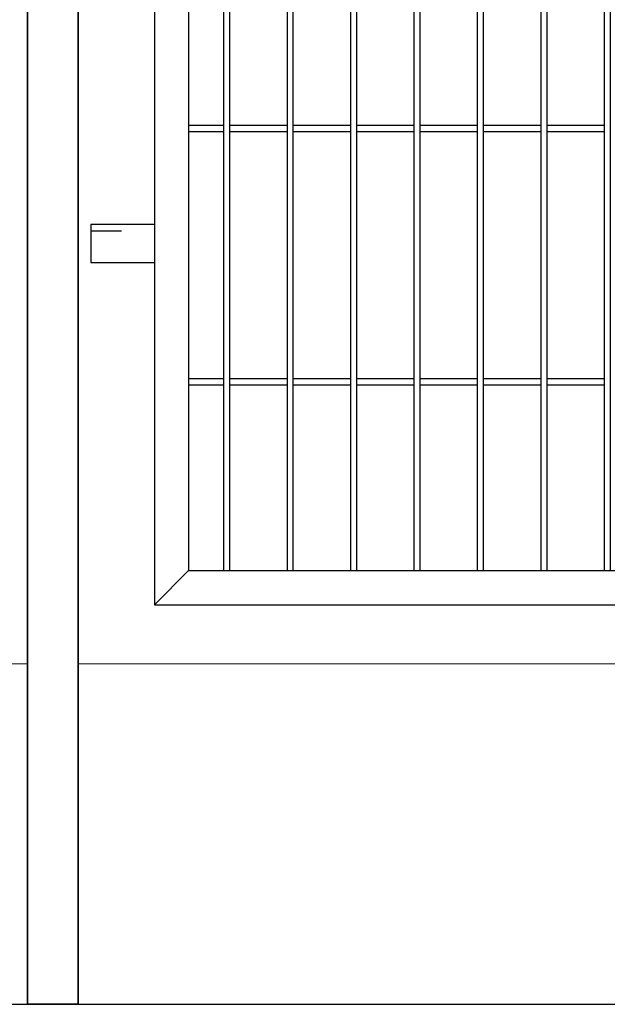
# Model space of a CAD drawing. Header units: inches. Extents: x 43593 to 117387, y -66787 to -26237.
# Tile 22 of 256: x 48980 to 49027, y -33690 to -33613. Entities that reach past the tile are written whole.
import ezdxf

# ---------------------------------------------------------------- set-up
doc = ezdxf.new("R2010")
doc.units = ezdxf.units.IN
doc.header["$MEASUREMENT"] = 0
doc.linetypes.add('ACAD_ISO03W100', pattern=[30, 12, -18])
doc.layers.get('0').update_dxf_attribs({"lineweight": 0})
doc.layers.add('AW OGRODZENIA', color=253, linetype='Continuous')

msp = doc.modelspace()

# ---------------------------------------------------------------- linework, layer by layer
at = {"linetype": 'Continuous', "ltscale": 12}
for p, q in [((48719.038, -33663.368), (48981.038, -33663.368)), ((48985.038, -33663.368), (49237.038, -33663.368))]:
    msp.add_line(p, q, dxfattribs=at)
at = {"color": 3, "linetype": 'Continuous', "lineweight": 30}
msp.add_lwpolyline([(48630.247, -33690.208), (49193.766, -33690.208), (49241.038, -33690.208), (49497.038, -33690.208), (49618.968, -33690.208), (50388.968, -33677.764), (50406.891, -33677.802), (50776.161, -33675.492), (51155.511, -33673.07), (51284.766, -33672.208)], dxfattribs=at)
at = {"layer": 'AW OGRODZENIA'}
for p, q in [((48993.738, -33620.863), (48996.492, -33620.863)), ((48993.738, -33620.863), (48996.492, -33620.863)), ((48993.738, -33620.863), (48996.492, -33620.863)), ((48993.738, -33620.863), (48996.492, -33620.863)), ((48993.738, -33620.863), (48996.492, -33620.863)), ((48993.738, -33620.863), (48996.492, -33620.863)), ((48993.738, -33620.863), (48996.492, -33620.863)), ((48993.738, -33620.863), (48996.492, -33620.863)), ((48993.738, -33620.863), (48996.492, -33620.863)), ((48993.738, -33620.863), (48996.492, -33620.863)), ((48993.738, -33620.863), (48996.492, -33620.863)), ((48993.738, -33620.863), (48996.492, -33620.863)), ((48993.738, -33620.863), (48996.492, -33620.863)), ((48993.738, -33620.863), (48996.492, -33620.863)), ((48993.738, -33620.863), (48996.492, -33620.863)), ((48993.738, -33620.863), (48996.492, -33620.863)), ((48993.738, -33620.863), (48996.492, -33620.863)), ((48993.738, -33620.863), (48996.492, -33620.863)), ((48993.738, -33620.863), (48996.492, -33620.863)), ((48993.738, -33620.863), (48996.492, -33620.863)), ((48993.738, -33620.863), (48996.492, -33620.863)), ((48993.738, -33620.863), (48996.492, -33620.863)), ((48993.738, -33620.863), (48996.492, -33620.863)), ((48993.738, -33620.863), (48996.492, -33620.863)), ((48993.738, -33620.863), (48996.492, -33620.863)), ((48993.738, -33621.363), (48996.492, -33621.363)), ((48993.738, -33621.363), (48996.492, -33621.363)), ((48993.738, -33621.363), (48996.492, -33621.363)), ((48993.738, -33621.363), (48996.492, -33621.363)), ((48993.738, -33621.363), (48996.492, -33621.363)), ((48993.738, -33621.363), (48996.492, -33621.363)), ((48993.738, -33621.363), (48996.492, -33621.363)), ((48993.738, -33621.363), (48996.492, -33621.363)), ((48993.738, -33621.363), (48996.492, -33621.363)), ((48993.738, -33621.363), (48996.492, -33621.363)), ((48993.738, -33621.363), (48996.492, -33621.363)), ((48993.738, -33621.363), (48996.492, -33621.363)), ((48993.738, -33621.363), (48996.492, -33621.363)), ((48993.738, -33621.363), (48996.492, -33621.363)), ((48993.738, -33621.363), (48996.492, -33621.363)), ((48993.738, -33621.363), (48996.492, -33621.363)), ((48993.738, -33621.363), (48996.492, -33621.363)), ((48993.738, -33621.363), (48996.492, -33621.363)), ((48993.738, -33621.363), (48996.492, -33621.363)), ((48993.738, -33621.363), (48996.492, -33621.363)), ((48993.738, -33621.363), (48996.492, -33621.363)), ((48993.738, -33621.363), (48996.492, -33621.363)), ((48993.738, -33621.363), (48996.492, -33621.363)), ((48993.738, -33621.363), (48996.492, -33621.363)), ((48993.738, -33621.363), (48996.492, -33621.363)), ((48996.988, -33620.863), (49001.492, -33620.863)), ((48996.988, -33620.863), (49001.492, -33620.863)), ((48996.988, -33620.863), (49001.492, -33620.863)), ((48996.988, -33620.863), (49001.492, -33620.863)), ((48996.988, -33620.863), (49001.492, -33620.863)), ((48996.988, -33620.863), (49001.492, -33620.863)), ((48996.988, -33620.863), (49001.492, -33620.863)), ((48996.988, -33620.863), (49001.492, -33620.863)), ((48996.988, -33620.863), (49001.492, -33620.863)), ((48996.988, -33620.863), (49001.492, -33620.863)), ((48996.988, -33620.863), (49001.492, -33620.863)), ((48996.988, -33620.863), (49001.492, -33620.863)), ((48996.988, -33620.863), (49001.492, -33620.863)), ((48996.988, -33620.863), (49001.492, -33620.863)), ((48996.988, -33620.863), (49001.492, -33620.863)), ((48996.988, -33620.863), (49001.492, -33620.863)), ((48996.988, -33620.863), (49001.492, -33620.863)), ((48996.988, -33620.863), (49001.492, -33620.863)), ((48996.988, -33620.863), (49001.492, -33620.863)), ((48996.988, -33620.863), (49001.492, -33620.863)), ((48996.988, -33620.863), (49001.492, -33620.863)), ((48996.988, -33620.863), (49001.492, -33620.863)), ((48996.988, -33620.863), (49001.492, -33620.863)), ((48996.988, -33620.863), (49001.492, -33620.863)), ((48996.988, -33620.863), (49001.492, -33620.863)), ((48996.988, -33621.363), (49001.492, -33621.363)), ((48996.988, -33621.363), (49001.492, -33621.363)), ((48996.988, -33621.363), (49001.492, -33621.363)), ((48996.988, -33621.363), (49001.492, -33621.363)), ((48996.988, -33621.363), (49001.492, -33621.363)), ((48996.988, -33621.363), (49001.492, -33621.363)), ((48996.988, -33621.363), (49001.492, -33621.363)), ((48996.988, -33621.363), (49001.492, -33621.363)), ((48996.988, -33621.363), (49001.492, -33621.363)), ((48996.988, -33621.363), (49001.492, -33621.363)), ((48996.988, -33621.363), (49001.492, -33621.363)), ((48996.988, -33621.363), (49001.492, -33621.363)), ((48996.988, -33621.363), (49001.492, -33621.363)), ((48996.988, -33621.363), (49001.492, -33621.363)), ((48996.988, -33621.363), (49001.492, -33621.363)), ((48996.988, -33621.363), (49001.492, -33621.363)), ((48996.988, -33621.363), (49001.492, -33621.363)), ((48996.988, -33621.363), (49001.492, -33621.363)), ((48996.988, -33621.363), (49001.492, -33621.363)), ((48996.988, -33621.363), (49001.492, -33621.363)), ((48996.988, -33621.363), (49001.492, -33621.363)), ((48996.988, -33621.363), (49001.492, -33621.363)), ((48996.988, -33621.363), (49001.492, -33621.363)), ((48996.988, -33621.363), (49001.492, -33621.363)), ((48996.988, -33621.363), (49001.492, -33621.363)), ((49001.988, -33620.863), (49006.492, -33620.863)), ((49001.988, -33620.863), (49006.492, -33620.863)), ((49001.988, -33620.863), (49006.492, -33620.863)), ((49001.988, -33620.863), (49006.492, -33620.863)), ((49001.988, -33620.863), (49006.492, -33620.863)), ((49001.988, -33620.863), (49006.492, -33620.863)), ((49001.988, -33620.863), (49006.492, -33620.863)), ((49001.988, -33620.863), (49006.492, -33620.863)), ((49001.988, -33620.863), (49006.492, -33620.863)), ((49001.988, -33620.863), (49006.492, -33620.863)), ((49001.988, -33620.863), (49006.492, -33620.863)), ((49001.988, -33620.863), (49006.492, -33620.863)), ((49001.988, -33620.863), (49006.492, -33620.863)), ((49001.988, -33620.863), (49006.492, -33620.863)), ((49001.988, -33620.863), (49006.492, -33620.863)), ((49001.988, -33620.863), (49006.492, -33620.863)), ((49001.988, -33620.863), (49006.492, -33620.863)), ((49001.988, -33620.863), (49006.492, -33620.863)), ((49001.988, -33620.863), (49006.492, -33620.863)), ((49001.988, -33620.863), (49006.492, -33620.863)), ((49001.988, -33620.863), (49006.492, -33620.863)), ((49001.988, -33620.863), (49006.492, -33620.863)), ((49001.988, -33620.863), (49006.492, -33620.863)), ((49001.988, -33620.863), (49006.492, -33620.863)), ((49001.988, -33620.863), (49006.492, -33620.863)), ((49001.988, -33621.363), (49006.492, -33621.363)), ((49001.988, -33621.363), (49006.492, -33621.363)), ((49001.988, -33621.363), (49006.492, -33621.363)), ((49001.988, -33621.363), (49006.492, -33621.363)), ((49001.988, -33621.363), (49006.492, -33621.363)), ((49001.988, -33621.363), (49006.492, -33621.363)), ((49001.988, -33621.363), (49006.492, -33621.363)), ((49001.988, -33621.363), (49006.492, -33621.363)), ((49001.988, -33621.363), (49006.492, -33621.363)), ((49001.988, -33621.363), (49006.492, -33621.363)), ((49001.988, -33621.363), (49006.492, -33621.363)), ((49001.988, -33621.363), (49006.492, -33621.363)), ((49001.988, -33621.363), (49006.492, -33621.363)), ((49001.988, -33621.363), (49006.492, -33621.363)), ((49001.988, -33621.363), (49006.492, -33621.363)), ((49001.988, -33621.363), (49006.492, -33621.363)), ((49001.988, -33621.363), (49006.492, -33621.363)), ((49001.988, -33621.363), (49006.492, -33621.363)), ((49001.988, -33621.363), (49006.492, -33621.363)), ((49001.988, -33621.363), (49006.492, -33621.363)), ((49001.988, -33621.363), (49006.492, -33621.363)), ((49001.988, -33621.363), (49006.492, -33621.363)), ((49001.988, -33621.363), (49006.492, -33621.363)), ((49001.988, -33621.363), (49006.492, -33621.363)), ((49001.988, -33621.363), (49006.492, -33621.363)), ((49006.988, -33620.863), (49011.492, -33620.863)), ((49006.988, -33620.863), (49011.492, -33620.863)), ((49006.988, -33620.863), (49011.492, -33620.863)), ((49006.988, -33620.863), (49011.492, -33620.863)), ((49006.988, -33620.863), (49011.492, -33620.863)), ((49006.988, -33620.863), (49011.492, -33620.863)), ((49006.988, -33620.863), (49011.492, -33620.863)), ((49006.988, -33620.863), (49011.492, -33620.863)), ((49006.988, -33620.863), (49011.492, -33620.863)), ((49006.988, -33620.863), (49011.492, -33620.863)), ((49006.988, -33620.863), (49011.492, -33620.863)), ((49006.988, -33620.863), (49011.492, -33620.863)), ((49006.988, -33620.863), (49011.492, -33620.863)), ((49006.988, -33620.863), (49011.492, -33620.863)), ((49006.988, -33620.863), (49011.492, -33620.863)), ((49006.988, -33620.863), (49011.492, -33620.863)), ((49006.988, -33620.863), (49011.492, -33620.863)), ((49006.988, -33620.863), (49011.492, -33620.863)), ((49006.988, -33620.863), (49011.492, -33620.863)), ((49006.988, -33620.863), (49011.492, -33620.863)), ((49006.988, -33620.863), (49011.492, -33620.863)), ((49006.988, -33620.863), (49011.492, -33620.863)), ((49006.988, -33620.863), (49011.492, -33620.863)), ((49006.988, -33620.863), (49011.492, -33620.863)), ((49006.988, -33620.863), (49011.492, -33620.863)), ((49006.988, -33621.363), (49011.492, -33621.363)), ((49006.988, -33621.363), (49011.492, -33621.363)), ((49006.988, -33621.363), (49011.492, -33621.363)), ((49006.988, -33621.363), (49011.492, -33621.363)), ((49006.988, -33621.363), (49011.492, -33621.363)), ((49006.988, -33621.363), (49011.492, -33621.363)), ((49006.988, -33621.363), (49011.492, -33621.363)), ((49006.988, -33621.363), (49011.492, -33621.363)), ((49006.988, -33621.363), (49011.492, -33621.363)), ((49006.988, -33621.363), (49011.492, -33621.363)), ((49006.988, -33621.363), (49011.492, -33621.363)), ((49006.988, -33621.363), (49011.492, -33621.363)), ((49006.988, -33621.363), (49011.492, -33621.363)), ((49006.988, -33621.363), (49011.492, -33621.363)), ((49006.988, -33621.363), (49011.492, -33621.363)), ((49006.988, -33621.363), (49011.492, -33621.363)), ((49006.988, -33621.363), (49011.492, -33621.363)), ((49006.988, -33621.363), (49011.492, -33621.363)), ((49006.988, -33621.363), (49011.492, -33621.363)), ((49006.988, -33621.363), (49011.492, -33621.363)), ((49006.988, -33621.363), (49011.492, -33621.363)), ((49006.988, -33621.363), (49011.492, -33621.363)), ((49006.988, -33621.363), (49011.492, -33621.363)), ((49006.988, -33621.363), (49011.492, -33621.363)), ((49006.988, -33621.363), (49011.492, -33621.363)), ((49011.988, -33620.863), (49016.492, -33620.863)), ((49011.988, -33620.863), (49016.492, -33620.863)), ((49011.988, -33620.863), (49016.492, -33620.863)), ((49011.988, -33620.863), (49016.492, -33620.863)), ((49011.988, -33620.863), (49016.492, -33620.863)), ((49011.988, -33620.863), (49016.492, -33620.863)), ((49011.988, -33620.863), (49016.492, -33620.863)), ((49011.988, -33620.863), (49016.492, -33620.863)), ((49011.988, -33620.863), (49016.492, -33620.863)), ((49011.988, -33620.863), (49016.492, -33620.863)), ((49011.988, -33620.863), (49016.492, -33620.863)), ((49011.988, -33620.863), (49016.492, -33620.863)), ((49011.988, -33620.863), (49016.492, -33620.863)), ((49011.988, -33620.863), (49016.492, -33620.863)), ((49011.988, -33620.863), (49016.492, -33620.863)), ((49011.988, -33620.863), (49016.492, -33620.863)), ((49011.988, -33620.863), (49016.492, -33620.863)), ((49011.988, -33620.863), (49016.492, -33620.863)), ((49011.988, -33620.863), (49016.492, -33620.863)), ((49011.988, -33620.863), (49016.492, -33620.863)), ((49011.988, -33620.863), (49016.492, -33620.863)), ((49011.988, -33620.863), (49016.492, -33620.863)), ((49011.988, -33620.863), (49016.492, -33620.863)), ((49011.988, -33620.863), (49016.492, -33620.863)), ((49011.988, -33620.863), (49016.492, -33620.863)), ((49011.988, -33621.363), (49016.492, -33621.363)), ((49011.988, -33621.363), (49016.492, -33621.363)), ((49011.988, -33621.363), (49016.492, -33621.363)), ((49011.988, -33621.363), (49016.492, -33621.363)), ((49011.988, -33621.363), (49016.492, -33621.363)), ((49011.988, -33621.363), (49016.492, -33621.363)), ((49011.988, -33621.363), (49016.492, -33621.363)), ((49011.988, -33621.363), (49016.492, -33621.363)), ((49011.988, -33621.363), (49016.492, -33621.363)), ((49011.988, -33621.363), (49016.492, -33621.363)), ((49011.988, -33621.363), (49016.492, -33621.363)), ((49011.988, -33621.363), (49016.492, -33621.363)), ((49011.988, -33621.363), (49016.492, -33621.363)), ((49011.988, -33621.363), (49016.492, -33621.363)), ((49011.988, -33621.363), (49016.492, -33621.363)), ((49011.988, -33621.363), (49016.492, -33621.363)), ((49011.988, -33621.363), (49016.492, -33621.363)), ((49011.988, -33621.363), (49016.492, -33621.363)), ((49011.988, -33621.363), (49016.492, -33621.363)), ((49011.988, -33621.363), (49016.492, -33621.363)), ((49011.988, -33621.363), (49016.492, -33621.363)), ((49011.988, -33621.363), (49016.492, -33621.363)), ((49011.988, -33621.363), (49016.492, -33621.363)), ((49011.988, -33621.363), (49016.492, -33621.363)), ((49011.988, -33621.363), (49016.492, -33621.363)), ((49016.988, -33620.863), (49021.492, -33620.863)), ((49016.988, -33620.863), (49021.492, -33620.863)), ((49016.988, -33620.863), (49021.492, -33620.863)), ((49016.988, -33620.863), (49021.492, -33620.863)), ((49016.988, -33620.863), (49021.492, -33620.863)), ((49016.988, -33620.863), (49021.492, -33620.863)), ((49016.988, -33620.863), (49021.492, -33620.863)), ((49016.988, -33620.863), (49021.492, -33620.863)), ((49016.988, -33620.863), (49021.492, -33620.863)), ((49016.988, -33620.863), (49021.492, -33620.863)), ((49016.988, -33620.863), (49021.492, -33620.863)), ((49016.988, -33620.863), (49021.492, -33620.863)), ((49016.988, -33620.863), (49021.492, -33620.863)), ((49016.988, -33620.863), (49021.492, -33620.863)), ((49016.988, -33620.863), (49021.492, -33620.863)), ((49016.988, -33620.863), (49021.492, -33620.863)), ((49016.988, -33620.863), (49021.492, -33620.863)), ((49016.988, -33620.863), (49021.492, -33620.863)), ((49016.988, -33620.863), (49021.492, -33620.863)), ((49016.988, -33620.863), (49021.492, -33620.863)), ((49016.988, -33620.863), (49021.492, -33620.863)), ((49016.988, -33620.863), (49021.492, -33620.863)), ((49016.988, -33620.863), (49021.492, -33620.863)), ((49016.988, -33620.863), (49021.492, -33620.863)), ((49016.988, -33620.863), (49021.492, -33620.863)), ((49016.988, -33621.363), (49021.492, -33621.363)), ((49016.988, -33621.363), (49021.492, -33621.363)), ((49016.988, -33621.363), (49021.492, -33621.363)), ((49016.988, -33621.363), (49021.492, -33621.363)), ((49016.988, -33621.363), (49021.492, -33621.363)), ((49016.988, -33621.363), (49021.492, -33621.363)), ((49016.988, -33621.363), (49021.492, -33621.363)), ((49016.988, -33621.363), (49021.492, -33621.363)), ((49016.988, -33621.363), (49021.492, -33621.363)), ((49016.988, -33621.363), (49021.492, -33621.363)), ((49016.988, -33621.363), (49021.492, -33621.363)), ((49016.988, -33621.363), (49021.492, -33621.363)), ((49016.988, -33621.363), (49021.492, -33621.363)), ((49016.988, -33621.363), (49021.492, -33621.363)), ((49016.988, -33621.363), (49021.492, -33621.363)), ((49016.988, -33621.363), (49021.492, -33621.363)), ((49016.988, -33621.363), (49021.492, -33621.363)), ((49016.988, -33621.363), (49021.492, -33621.363)), ((49016.988, -33621.363), (49021.492, -33621.363)), ((49016.988, -33621.363), (49021.492, -33621.363)), ((49016.988, -33621.363), (49021.492, -33621.363)), ((49016.988, -33621.363), (49021.492, -33621.363)), ((49016.988, -33621.363), (49021.492, -33621.363)), ((49016.988, -33621.363), (49021.492, -33621.363)), ((49016.988, -33621.363), (49021.492, -33621.363)), ((49021.988, -33620.863), (49026.492, -33620.863)), ((49021.988, -33620.863), (49026.492, -33620.863)), ((49021.988, -33620.863), (49026.492, -33620.863)), ((49021.988, -33620.863), (49026.492, -33620.863)), ((49021.988, -33620.863), (49026.492, -33620.863)), ((49021.988, -33620.863), (49026.492, -33620.863)), ((49021.988, -33620.863), (49026.492, -33620.863)), ((49021.988, -33620.863), (49026.492, -33620.863)), ((49021.988, -33620.863), (49026.492, -33620.863)), ((49021.988, -33620.863), (49026.492, -33620.863)), ((49021.988, -33620.863), (49026.492, -33620.863)), ((49021.988, -33620.863), (49026.492, -33620.863)), ((49021.988, -33620.863), (49026.492, -33620.863)), ((49021.988, -33620.863), (49026.492, -33620.863)), ((49021.988, -33620.863), (49026.492, -33620.863)), ((49021.988, -33620.863), (49026.492, -33620.863)), ((49021.988, -33620.863), (49026.492, -33620.863)), ((49021.988, -33620.863), (49026.492, -33620.863)), ((49021.988, -33620.863), (49026.492, -33620.863)), ((49021.988, -33620.863), (49026.492, -33620.863)), ((49021.988, -33620.863), (49026.492, -33620.863)), ((49021.988, -33620.863), (49026.492, -33620.863)), ((49021.988, -33620.863), (49026.492, -33620.863)), ((49021.988, -33620.863), (49026.492, -33620.863)), ((49021.988, -33620.863), (49026.492, -33620.863)), ((49021.988, -33621.363), (49026.492, -33621.363)), ((49021.988, -33621.363), (49026.492, -33621.363)), ((49021.988, -33621.363), (49026.492, -33621.363)), ((49021.988, -33621.363), (49026.492, -33621.363)), ((49021.988, -33621.363), (49026.492, -33621.363)), ((49021.988, -33621.363), (49026.492, -33621.363)), ((49021.988, -33621.363), (49026.492, -33621.363)), ((49021.988, -33621.363), (49026.492, -33621.363)), ((49021.988, -33621.363), (49026.492, -33621.363)), ((49021.988, -33621.363), (49026.492, -33621.363)), ((49021.988, -33621.363), (49026.492, -33621.363)), ((49021.988, -33621.363), (49026.492, -33621.363)), ((49021.988, -33621.363), (49026.492, -33621.363)), ((49021.988, -33621.363), (49026.492, -33621.363)), ((49021.988, -33621.363), (49026.492, -33621.363)), ((49021.988, -33621.363), (49026.492, -33621.363)), ((49021.988, -33621.363), (49026.492, -33621.363)), ((49021.988, -33621.363), (49026.492, -33621.363)), ((49021.988, -33621.363), (49026.492, -33621.363)), ((49021.988, -33621.363), (49026.492, -33621.363)), ((49021.988, -33621.363), (49026.492, -33621.363)), ((49021.988, -33621.363), (49026.492, -33621.363)), ((49021.988, -33621.363), (49026.492, -33621.363)), ((49021.988, -33621.363), (49026.492, -33621.363)), ((49021.988, -33621.363), (49026.492, -33621.363)), ((48991.038, -33628.702), (48986.038, -33628.702)), ((48986.038, -33628.702), (48986.038, -33631.702)), ((48986.038, -33631.702), (48991.038, -33631.702)), ((48993.738, -33640.863), (48996.492, -33640.863)), ((48993.738, -33640.863), (48996.492, -33640.863)), ((48993.738, -33640.863), (48996.492, -33640.863)), ((48993.738, -33640.863), (48996.492, -33640.863)), ((48993.738, -33640.863), (48996.492, -33640.863)), ((48993.738, -33640.863), (48996.492, -33640.863)), ((48993.738, -33640.863), (48996.492, -33640.863)), ((48993.738, -33640.863), (48996.492, -33640.863)), ((48993.738, -33640.863), (48996.492, -33640.863)), ((48993.738, -33640.863), (48996.492, -33640.863)), ((48993.738, -33640.863), (48996.492, -33640.863)), ((48993.738, -33640.863), (48996.492, -33640.863)), ((48993.738, -33640.863), (48996.492, -33640.863)), ((48993.738, -33640.863), (48996.492, -33640.863)), ((48993.738, -33640.863), (48996.492, -33640.863)), ((48993.738, -33640.863), (48996.492, -33640.863)), ((48993.738, -33640.863), (48996.492, -33640.863)), ((48993.738, -33640.863), (48996.492, -33640.863)), ((48993.738, -33640.863), (48996.492, -33640.863)), ((48993.738, -33640.863), (48996.492, -33640.863)), ((48993.738, -33640.863), (48996.492, -33640.863)), ((48993.738, -33640.863), (48996.492, -33640.863)), ((48993.738, -33640.863), (48996.492, -33640.863)), ((48993.738, -33640.863), (48996.492, -33640.863)), ((48993.738, -33640.863), (48996.492, -33640.863)), ((48996.988, -33640.863), (49001.492, -33640.863)), ((48996.988, -33640.863), (49001.492, -33640.863)), ((48996.988, -33640.863), (49001.492, -33640.863)), ((48996.988, -33640.863), (49001.492, -33640.863)), ((48996.988, -33640.863), (49001.492, -33640.863)), ((48996.988, -33640.863), (49001.492, -33640.863)), ((48996.988, -33640.863), (49001.492, -33640.863)), ((48996.988, -33640.863), (49001.492, -33640.863)), ((48996.988, -33640.863), (49001.492, -33640.863)), ((48996.988, -33640.863), (49001.492, -33640.863)), ((48996.988, -33640.863), (49001.492, -33640.863)), ((48996.988, -33640.863), (49001.492, -33640.863)), ((48996.988, -33640.863), (49001.492, -33640.863)), ((48996.988, -33640.863), (49001.492, -33640.863)), ((48996.988, -33640.863), (49001.492, -33640.863)), ((48996.988, -33640.863), (49001.492, -33640.863)), ((48996.988, -33640.863), (49001.492, -33640.863)), ((48996.988, -33640.863), (49001.492, -33640.863)), ((48996.988, -33640.863), (49001.492, -33640.863)), ((48996.988, -33640.863), (49001.492, -33640.863)), ((48996.988, -33640.863), (49001.492, -33640.863)), ((48996.988, -33640.863), (49001.492, -33640.863)), ((48996.988, -33640.863), (49001.492, -33640.863)), ((48996.988, -33640.863), (49001.492, -33640.863)), ((48996.988, -33640.863), (49001.492, -33640.863)), ((49001.988, -33640.863), (49006.492, -33640.863)), ((49001.988, -33640.863), (49006.492, -33640.863)), ((49001.988, -33640.863), (49006.492, -33640.863)), ((49001.988, -33640.863), (49006.492, -33640.863)), ((49001.988, -33640.863), (49006.492, -33640.863)), ((49001.988, -33640.863), (49006.492, -33640.863)), ((49001.988, -33640.863), (49006.492, -33640.863)), ((49001.988, -33640.863), (49006.492, -33640.863)), ((49001.988, -33640.863), (49006.492, -33640.863)), ((49001.988, -33640.863), (49006.492, -33640.863)), ((49001.988, -33640.863), (49006.492, -33640.863)), ((49001.988, -33640.863), (49006.492, -33640.863)), ((49001.988, -33640.863), (49006.492, -33640.863)), ((49001.988, -33640.863), (49006.492, -33640.863)), ((49001.988, -33640.863), (49006.492, -33640.863)), ((49001.988, -33640.863), (49006.492, -33640.863)), ((49001.988, -33640.863), (49006.492, -33640.863)), ((49001.988, -33640.863), (49006.492, -33640.863)), ((49001.988, -33640.863), (49006.492, -33640.863)), ((49001.988, -33640.863), (49006.492, -33640.863)), ((49001.988, -33640.863), (49006.492, -33640.863)), ((49001.988, -33640.863), (49006.492, -33640.863)), ((49001.988, -33640.863), (49006.492, -33640.863)), ((49001.988, -33640.863), (49006.492, -33640.863)), ((49001.988, -33640.863), (49006.492, -33640.863)), ((49006.988, -33640.863), (49011.492, -33640.863)), ((49006.988, -33640.863), (49011.492, -33640.863)), ((49006.988, -33640.863), (49011.492, -33640.863)), ((49006.988, -33640.863), (49011.492, -33640.863)), ((49006.988, -33640.863), (49011.492, -33640.863)), ((49006.988, -33640.863), (49011.492, -33640.863)), ((49006.988, -33640.863), (49011.492, -33640.863)), ((49006.988, -33640.863), (49011.492, -33640.863)), ((49006.988, -33640.863), (49011.492, -33640.863)), ((49006.988, -33640.863), (49011.492, -33640.863)), ((49006.988, -33640.863), (49011.492, -33640.863)), ((49006.988, -33640.863), (49011.492, -33640.863)), ((49006.988, -33640.863), (49011.492, -33640.863)), ((49006.988, -33640.863), (49011.492, -33640.863)), ((49006.988, -33640.863), (49011.492, -33640.863)), ((49006.988, -33640.863), (49011.492, -33640.863)), ((49006.988, -33640.863), (49011.492, -33640.863)), ((49006.988, -33640.863), (49011.492, -33640.863)), ((49006.988, -33640.863), (49011.492, -33640.863)), ((49006.988, -33640.863), (49011.492, -33640.863)), ((49006.988, -33640.863), (49011.492, -33640.863)), ((49006.988, -33640.863), (49011.492, -33640.863)), ((49006.988, -33640.863), (49011.492, -33640.863)), ((49006.988, -33640.863), (49011.492, -33640.863)), ((49006.988, -33640.863), (49011.492, -33640.863)), ((49011.988, -33640.863), (49016.492, -33640.863)), ((49011.988, -33640.863), (49016.492, -33640.863)), ((49011.988, -33640.863), (49016.492, -33640.863)), ((49011.988, -33640.863), (49016.492, -33640.863)), ((49011.988, -33640.863), (49016.492, -33640.863)), ((49011.988, -33640.863), (49016.492, -33640.863)), ((49011.988, -33640.863), (49016.492, -33640.863)), ((49011.988, -33640.863), (49016.492, -33640.863)), ((49011.988, -33640.863), (49016.492, -33640.863)), ((49011.988, -33640.863), (49016.492, -33640.863)), ((49011.988, -33640.863), (49016.492, -33640.863)), ((49011.988, -33640.863), (49016.492, -33640.863)), ((49011.988, -33640.863), (49016.492, -33640.863)), ((49011.988, -33640.863), (49016.492, -33640.863)), ((49011.988, -33640.863), (49016.492, -33640.863)), ((49011.988, -33640.863), (49016.492, -33640.863)), ((49011.988, -33640.863), (49016.492, -33640.863)), ((49011.988, -33640.863), (49016.492, -33640.863)), ((49011.988, -33640.863), (49016.492, -33640.863)), ((49011.988, -33640.863), (49016.492, -33640.863)), ((49011.988, -33640.863), (49016.492, -33640.863)), ((49011.988, -33640.863), (49016.492, -33640.863)), ((49011.988, -33640.863), (49016.492, -33640.863)), ((49011.988, -33640.863), (49016.492, -33640.863)), ((49011.988, -33640.863), (49016.492, -33640.863)), ((49016.988, -33640.863), (49021.492, -33640.863)), ((49016.988, -33640.863), (49021.492, -33640.863)), ((49016.988, -33640.863), (49021.492, -33640.863)), ((49016.988, -33640.863), (49021.492, -33640.863)), ((49016.988, -33640.863), (49021.492, -33640.863)), ((49016.988, -33640.863), (49021.492, -33640.863)), ((49016.988, -33640.863), (49021.492, -33640.863)), ((49016.988, -33640.863), (49021.492, -33640.863)), ((49016.988, -33640.863), (49021.492, -33640.863)), ((49016.988, -33640.863), (49021.492, -33640.863)), ((49016.988, -33640.863), (49021.492, -33640.863)), ((49016.988, -33640.863), (49021.492, -33640.863)), ((49016.988, -33640.863), (49021.492, -33640.863)), ((49016.988, -33640.863), (49021.492, -33640.863)), ((49016.988, -33640.863), (49021.492, -33640.863)), ((49016.988, -33640.863), (49021.492, -33640.863)), ((49016.988, -33640.863), (49021.492, -33640.863)), ((49016.988, -33640.863), (49021.492, -33640.863)), ((49016.988, -33640.863), (49021.492, -33640.863)), ((49016.988, -33640.863), (49021.492, -33640.863)), ((49016.988, -33640.863), (49021.492, -33640.863)), ((49016.988, -33640.863), (49021.492, -33640.863)), ((49016.988, -33640.863), (49021.492, -33640.863)), ((49016.988, -33640.863), (49021.492, -33640.863)), ((49016.988, -33640.863), (49021.492, -33640.863)), ((49021.988, -33640.863), (49026.492, -33640.863)), ((49021.988, -33640.863), (49026.492, -33640.863)), ((49021.988, -33640.863), (49026.492, -33640.863)), ((49021.988, -33640.863), (49026.492, -33640.863)), ((49021.988, -33640.863), (49026.492, -33640.863)), ((49021.988, -33640.863), (49026.492, -33640.863)), ((49021.988, -33640.863), (49026.492, -33640.863)), ((49021.988, -33640.863), (49026.492, -33640.863)), ((49021.988, -33640.863), (49026.492, -33640.863)), ((49021.988, -33640.863), (49026.492, -33640.863)), ((49021.988, -33640.863), (49026.492, -33640.863)), ((49021.988, -33640.863), (49026.492, -33640.863)), ((49021.988, -33640.863), (49026.492, -33640.863)), ((49021.988, -33640.863), (49026.492, -33640.863)), ((49021.988, -33640.863), (49026.492, -33640.863)), ((49021.988, -33640.863), (49026.492, -33640.863)), ((49021.988, -33640.863), (49026.492, -33640.863)), ((49021.988, -33640.863), (49026.492, -33640.863)), ((49021.988, -33640.863), (49026.492, -33640.863)), ((49021.988, -33640.863), (49026.492, -33640.863)), ((49021.988, -33640.863), (49026.492, -33640.863)), ((49021.988, -33640.863), (49026.492, -33640.863)), ((49021.988, -33640.863), (49026.492, -33640.863)), ((49021.988, -33640.863), (49026.492, -33640.863)), ((49021.988, -33640.863), (49026.492, -33640.863)), ((48993.738, -33641.363), (48996.492, -33641.363)), ((48993.738, -33641.363), (48996.492, -33641.363)), ((48993.738, -33641.363), (48996.492, -33641.363)), ((48993.738, -33641.363), (48996.492, -33641.363)), ((48993.738, -33641.363), (48996.492, -33641.363)), ((48993.738, -33641.363), (48996.492, -33641.363)), ((48993.738, -33641.363), (48996.492, -33641.363)), ((48993.738, -33641.363), (48996.492, -33641.363)), ((48993.738, -33641.363), (48996.492, -33641.363)), ((48993.738, -33641.363), (48996.492, -33641.363)), ((48993.738, -33641.363), (48996.492, -33641.363)), ((48993.738, -33641.363), (48996.492, -33641.363)), ((48993.738, -33641.363), (48996.492, -33641.363)), ((48993.738, -33641.363), (48996.492, -33641.363)), ((48993.738, -33641.363), (48996.492, -33641.363)), ((48993.738, -33641.363), (48996.492, -33641.363)), ((48993.738, -33641.363), (48996.492, -33641.363)), ((48993.738, -33641.363), (48996.492, -33641.363)), ((48993.738, -33641.363), (48996.492, -33641.363)), ((48993.738, -33641.363), (48996.492, -33641.363)), ((48993.738, -33641.363), (48996.492, -33641.363)), ((48993.738, -33641.363), (48996.492, -33641.363)), ((48993.738, -33641.363), (48996.492, -33641.363)), ((48993.738, -33641.363), (48996.492, -33641.363)), ((48993.738, -33641.363), (48996.492, -33641.363)), ((48996.988, -33641.363), (49001.492, -33641.363)), ((48996.988, -33641.363), (49001.492, -33641.363)), ((48996.988, -33641.363), (49001.492, -33641.363)), ((48996.988, -33641.363), (49001.492, -33641.363)), ((48996.988, -33641.363), (49001.492, -33641.363)), ((48996.988, -33641.363), (49001.492, -33641.363)), ((48996.988, -33641.363), (49001.492, -33641.363)), ((48996.988, -33641.363), (49001.492, -33641.363)), ((48996.988, -33641.363), (49001.492, -33641.363)), ((48996.988, -33641.363), (49001.492, -33641.363)), ((48996.988, -33641.363), (49001.492, -33641.363)), ((48996.988, -33641.363), (49001.492, -33641.363)), ((48996.988, -33641.363), (49001.492, -33641.363)), ((48996.988, -33641.363), (49001.492, -33641.363)), ((48996.988, -33641.363), (49001.492, -33641.363)), ((48996.988, -33641.363), (49001.492, -33641.363)), ((48996.988, -33641.363), (49001.492, -33641.363)), ((48996.988, -33641.363), (49001.492, -33641.363)), ((48996.988, -33641.363), (49001.492, -33641.363)), ((48996.988, -33641.363), (49001.492, -33641.363)), ((48996.988, -33641.363), (49001.492, -33641.363)), ((48996.988, -33641.363), (49001.492, -33641.363)), ((48996.988, -33641.363), (49001.492, -33641.363)), ((48996.988, -33641.363), (49001.492, -33641.363)), ((48996.988, -33641.363), (49001.492, -33641.363)), ((49001.988, -33641.363), (49006.492, -33641.363)), ((49001.988, -33641.363), (49006.492, -33641.363)), ((49001.988, -33641.363), (49006.492, -33641.363)), ((49001.988, -33641.363), (49006.492, -33641.363)), ((49001.988, -33641.363), (49006.492, -33641.363)), ((49001.988, -33641.363), (49006.492, -33641.363)), ((49001.988, -33641.363), (49006.492, -33641.363)), ((49001.988, -33641.363), (49006.492, -33641.363)), ((49001.988, -33641.363), (49006.492, -33641.363)), ((49001.988, -33641.363), (49006.492, -33641.363)), ((49001.988, -33641.363), (49006.492, -33641.363)), ((49001.988, -33641.363), (49006.492, -33641.363)), ((49001.988, -33641.363), (49006.492, -33641.363)), ((49001.988, -33641.363), (49006.492, -33641.363)), ((49001.988, -33641.363), (49006.492, -33641.363)), ((49001.988, -33641.363), (49006.492, -33641.363)), ((49001.988, -33641.363), (49006.492, -33641.363)), ((49001.988, -33641.363), (49006.492, -33641.363)), ((49001.988, -33641.363), (49006.492, -33641.363)), ((49001.988, -33641.363), (49006.492, -33641.363)), ((49001.988, -33641.363), (49006.492, -33641.363)), ((49001.988, -33641.363), (49006.492, -33641.363)), ((49001.988, -33641.363), (49006.492, -33641.363)), ((49001.988, -33641.363), (49006.492, -33641.363)), ((49001.988, -33641.363), (49006.492, -33641.363)), ((49006.988, -33641.363), (49011.492, -33641.363)), ((49006.988, -33641.363), (49011.492, -33641.363)), ((49006.988, -33641.363), (49011.492, -33641.363)), ((49006.988, -33641.363), (49011.492, -33641.363)), ((49006.988, -33641.363), (49011.492, -33641.363)), ((49006.988, -33641.363), (49011.492, -33641.363)), ((49006.988, -33641.363), (49011.492, -33641.363)), ((49006.988, -33641.363), (49011.492, -33641.363)), ((49006.988, -33641.363), (49011.492, -33641.363)), ((49006.988, -33641.363), (49011.492, -33641.363)), ((49006.988, -33641.363), (49011.492, -33641.363)), ((49006.988, -33641.363), (49011.492, -33641.363)), ((49006.988, -33641.363), (49011.492, -33641.363)), ((49006.988, -33641.363), (49011.492, -33641.363)), ((49006.988, -33641.363), (49011.492, -33641.363)), ((49006.988, -33641.363), (49011.492, -33641.363)), ((49006.988, -33641.363), (49011.492, -33641.363)), ((49006.988, -33641.363), (49011.492, -33641.363)), ((49006.988, -33641.363), (49011.492, -33641.363)), ((49006.988, -33641.363), (49011.492, -33641.363)), ((49006.988, -33641.363), (49011.492, -33641.363)), ((49006.988, -33641.363), (49011.492, -33641.363)), ((49006.988, -33641.363), (49011.492, -33641.363)), ((49006.988, -33641.363), (49011.492, -33641.363)), ((49006.988, -33641.363), (49011.492, -33641.363)), ((49011.988, -33641.363), (49016.492, -33641.363)), ((49011.988, -33641.363), (49016.492, -33641.363)), ((49011.988, -33641.363), (49016.492, -33641.363)), ((49011.988, -33641.363), (49016.492, -33641.363)), ((49011.988, -33641.363), (49016.492, -33641.363)), ((49011.988, -33641.363), (49016.492, -33641.363)), ((49011.988, -33641.363), (49016.492, -33641.363)), ((49011.988, -33641.363), (49016.492, -33641.363)), ((49011.988, -33641.363), (49016.492, -33641.363)), ((49011.988, -33641.363), (49016.492, -33641.363)), ((49011.988, -33641.363), (49016.492, -33641.363)), ((49011.988, -33641.363), (49016.492, -33641.363)), ((49011.988, -33641.363), (49016.492, -33641.363)), ((49011.988, -33641.363), (49016.492, -33641.363)), ((49011.988, -33641.363), (49016.492, -33641.363)), ((49011.988, -33641.363), (49016.492, -33641.363)), ((49011.988, -33641.363), (49016.492, -33641.363)), ((49011.988, -33641.363), (49016.492, -33641.363)), ((49011.988, -33641.363), (49016.492, -33641.363)), ((49011.988, -33641.363), (49016.492, -33641.363)), ((49011.988, -33641.363), (49016.492, -33641.363)), ((49011.988, -33641.363), (49016.492, -33641.363)), ((49011.988, -33641.363), (49016.492, -33641.363)), ((49011.988, -33641.363), (49016.492, -33641.363)), ((49011.988, -33641.363), (49016.492, -33641.363)), ((49016.988, -33641.363), (49021.492, -33641.363)), ((49016.988, -33641.363), (49021.492, -33641.363)), ((49016.988, -33641.363), (49021.492, -33641.363)), ((49016.988, -33641.363), (49021.492, -33641.363)), ((49016.988, -33641.363), (49021.492, -33641.363)), ((49016.988, -33641.363), (49021.492, -33641.363)), ((49016.988, -33641.363), (49021.492, -33641.363)), ((49016.988, -33641.363), (49021.492, -33641.363)), ((49016.988, -33641.363), (49021.492, -33641.363)), ((49016.988, -33641.363), (49021.492, -33641.363)), ((49016.988, -33641.363), (49021.492, -33641.363)), ((49016.988, -33641.363), (49021.492, -33641.363)), ((49016.988, -33641.363), (49021.492, -33641.363)), ((49016.988, -33641.363), (49021.492, -33641.363)), ((49016.988, -33641.363), (49021.492, -33641.363)), ((49016.988, -33641.363), (49021.492, -33641.363)), ((49016.988, -33641.363), (49021.492, -33641.363)), ((49016.988, -33641.363), (49021.492, -33641.363)), ((49016.988, -33641.363), (49021.492, -33641.363)), ((49016.988, -33641.363), (49021.492, -33641.363)), ((49016.988, -33641.363), (49021.492, -33641.363)), ((49016.988, -33641.363), (49021.492, -33641.363)), ((49016.988, -33641.363), (49021.492, -33641.363)), ((49016.988, -33641.363), (49021.492, -33641.363)), ((49016.988, -33641.363), (49021.492, -33641.363)), ((49021.988, -33641.363), (49026.492, -33641.363)), ((49021.988, -33641.363), (49026.492, -33641.363)), ((49021.988, -33641.363), (49026.492, -33641.363)), ((49021.988, -33641.363), (49026.492, -33641.363)), ((49021.988, -33641.363), (49026.492, -33641.363)), ((49021.988, -33641.363), (49026.492, -33641.363)), ((49021.988, -33641.363), (49026.492, -33641.363)), ((49021.988, -33641.363), (49026.492, -33641.363)), ((49021.988, -33641.363), (49026.492, -33641.363)), ((49021.988, -33641.363), (49026.492, -33641.363)), ((49021.988, -33641.363), (49026.492, -33641.363)), ((49021.988, -33641.363), (49026.492, -33641.363)), ((49021.988, -33641.363), (49026.492, -33641.363)), ((49021.988, -33641.363), (49026.492, -33641.363)), ((49021.988, -33641.363), (49026.492, -33641.363)), ((49021.988, -33641.363), (49026.492, -33641.363)), ((49021.988, -33641.363), (49026.492, -33641.363)), ((49021.988, -33641.363), (49026.492, -33641.363)), ((49021.988, -33641.363), (49026.492, -33641.363)), ((49021.988, -33641.363), (49026.492, -33641.363)), ((49021.988, -33641.363), (49026.492, -33641.363)), ((49021.988, -33641.363), (49026.492, -33641.363)), ((49021.988, -33641.363), (49026.492, -33641.363)), ((49021.988, -33641.363), (49026.492, -33641.363)), ((49021.988, -33641.363), (49026.492, -33641.363)), ((48991.038, -33658.702), (48993.738, -33656.002))]:
    msp.add_line(p, q, dxfattribs=at)
at = {"layer": 'AW OGRODZENIA', "linetype": 'ACAD_ISO03W100', "ltscale": 0.2}
msp.add_line((48986.038, -33629.202), (48991.038, -33629.202), dxfattribs=at)
at = {"layer": 'AW OGRODZENIA', "color": 0}
for points in [[(48985.038, -33536.702), (48981.038, -33536.702), (48981.038, -33690.208), (48985.038, -33690.208)], [(48981.038, -33536.702), (48985.038, -33536.702), (48985.038, -33690.208), (48981.038, -33690.208)]]:
    msp.add_lwpolyline(points, close=True, dxfattribs=at)
at = {"layer": 'AW OGRODZENIA'}
for points in [[(48991.038, -33658.702), (49231.038, -33658.702), (49231.038, -33538.702), (48991.038, -33538.702)], [(48993.738, -33656.002), (49228.338, -33656.002), (49228.338, -33541.402), (48993.738, -33541.402)], [(48996.988, -33541.402), (48996.492, -33541.402), (48996.492, -33656.002), (48996.988, -33656.002)], [(49001.988, -33541.402), (49001.492, -33541.402), (49001.492, -33656.002), (49001.988, -33656.002)], [(49006.988, -33541.402), (49006.492, -33541.402), (49006.492, -33656.002), (49006.988, -33656.002)], [(49011.988, -33541.402), (49011.492, -33541.402), (49011.492, -33656.002), (49011.988, -33656.002)], [(49016.988, -33541.402), (49016.492, -33541.402), (49016.492, -33656.002), (49016.988, -33656.002)], [(49021.988, -33541.402), (49021.492, -33541.402), (49021.492, -33656.002), (49021.988, -33656.002)], [(49026.988, -33541.402), (49026.492, -33541.402), (49026.492, -33656.002), (49026.988, -33656.002)]]:
    msp.add_lwpolyline(points, close=True, dxfattribs=at)

doc.saveas('drawing.dxf')
